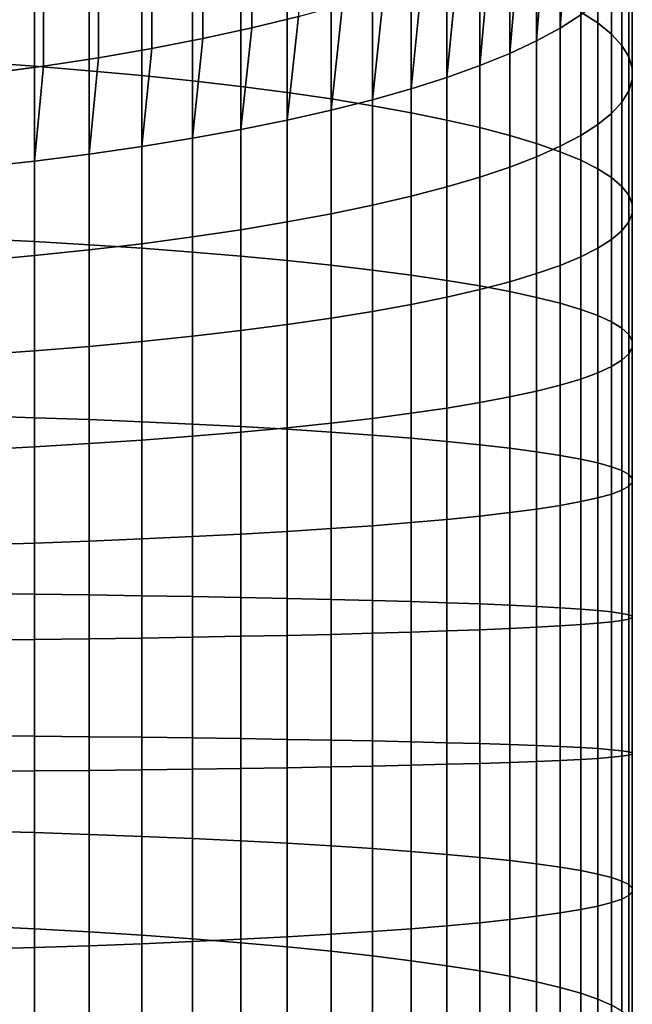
# Model space of a CAD drawing. Header units: metres. Extents: x -109 to 109, y -342 to 66.
# Tile 48 of 256: x 5 to 11, y -292 to -282. Entities that reach past the tile are written whole.
import ezdxf

# ---------------------------------------------------------------- set-up
doc = ezdxf.new("R2010")
doc.units = ezdxf.units.M
doc.layers.add('solid_K_24_62_16_000B91', color=7, linetype='CONTINUOUS')

msp = doc.modelspace()

# ---------------------------------------------------------------- linework, layer by layer
at = {"layer": 'solid_K_24_62_16_000B91'}
for points in [[(7.778174, -282.364227, 10.979774), (7.329813, -282.473938, 10.570329), (7.006992, -19.796516, -60.101105), (7.421113, -19.645027, -59.769039)], [(7.329813, -282.473938, 10.570329), (6.858388, -282.576965, 10.18581), (6.574693, -19.944258, -60.412907), (7.006992, -19.796516, -60.101105)], [(6.858388, -282.576965, 10.18581), (6.365384, -282.673004, 9.827429), (6.1257, -20.086706, -60.703522), (6.574693, -19.944258, -60.412907)], [(6.365384, -282.673004, 9.827429), (5.852353, -282.761719, 9.496313), (5.661497, -20.222448, -60.972233), (6.1257, -20.086706, -60.703522)], [(5.852353, -282.761719, 9.496313), (5.320908, -282.842865, 9.193503), (5.184166, -20.350048, -61.218166), (5.661497, -20.222448, -60.972233)], [(5.320908, -282.842865, 9.193503), (4.772721, -282.916138, 8.919953), (4.695227, -20.468386, -61.44096), (5.184166, -20.350048, -61.218166)], [(10.498455, -282.32196, 22.301216), (10.663403, -282.427612, 21.727537), (10.663403, -281.032959, 21.441893), (10.498455, -280.904541, 22.010904)], [(10.663403, -282.427612, 21.727537), (10.795966, -282.534698, 21.145792), (10.795966, -281.163177, 20.864882), (10.663403, -281.032959, 21.441893)], [(4.694541, -282.805359, 29.131784), (5.235421, -282.844147, 28.860828), (5.235421, -281.164795, 28.586123), (4.694541, -281.115234, 28.855314)], [(5.235421, -282.844147, 28.860828), (5.760402, -282.887115, 28.560791), (5.760402, -281.219666, 28.288034), (5.235421, -281.164795, 28.586123)], [(10.301623, -282.476501, 15.045405), (10.382716, -281.291382, 14.983638), (10.57009, -281.139252, 15.551485), (10.498455, -282.350281, 15.604691)], [(10.795966, -282.534698, 21.145792), (10.895743, -282.642975, 20.557749), (10.895743, -281.2948, 20.281622), (10.795966, -281.163177, 20.864882)], [(5.760402, -282.887115, 28.560791), (6.267889, -282.934113, 28.23258), (6.267889, -281.279724, 27.961958), (5.760402, -281.219666, 28.288034)], [(6.267889, -282.934113, 28.23258), (6.75634, -282.984985, 27.877193), (6.75634, -281.344727, 27.608883), (6.267889, -281.279724, 27.961958)], [(6.75634, -282.984985, 27.877193), (7.224272, -283.039612, 27.49571), (7.224272, -281.41452, 27.229879), (6.75634, -281.344727, 27.608883)], [(10.073506, -282.600159, 14.497547), (10.162675, -281.440582, 14.426831), (10.382716, -281.291382, 14.983638), (10.301623, -282.476501, 15.045405)], [(10.895743, -282.642975, 20.557749), (10.962429, -282.752075, 19.965193), (10.962429, -281.42746, 19.693886), (10.895743, -281.2948, 20.281622)], [(7.224272, -283.039612, 27.49571), (7.670265, -283.097778, 27.089289), (7.670265, -281.488861, 26.826101), (7.224272, -281.41452, 27.229879)], [(9.814796, -282.720825, 13.962779), (9.910658, -281.586365, 13.882819), (10.162675, -281.440582, 14.426831), (10.073506, -282.600159, 14.497547)], [(10.962429, -282.752075, 19.965193), (10.995823, -282.861694, 19.369923), (10.995823, -281.560699, 19.10346), (10.962429, -281.42746, 19.693886)], [(7.670265, -283.097778, 27.089289), (8.092963, -283.159363, 26.659164), (8.092963, -281.567535, 26.398775), (7.670265, -281.488861, 26.826101)], [(8.092963, -283.159363, 26.659164), (8.491083, -283.224152, 26.206644), (8.491083, -281.650299, 25.949196), (8.092963, -281.567535, 26.398775)], [(9.526279, -282.838196, 13.442725), (9.627458, -281.728241, 13.353312), (9.910658, -281.586365, 13.882819), (9.814796, -282.720825, 13.962779)], [(10.995823, -282.861694, 19.369923), (10.995823, -282.971466, 18.773748), (10.995823, -281.694153, 18.512136), (10.995823, -281.560699, 19.10346)], [(8.491083, -283.224152, 26.206644), (8.863416, -283.291962, 25.733099), (8.863416, -281.736938, 25.478729), (8.491083, -281.650299, 25.949196)], [(9.208831, -282.951874, 12.938965), (9.313966, -281.865784, 12.839974), (9.627458, -281.728241, 13.353312), (9.526279, -282.838196, 13.442725)], [(10.995823, -282.971466, 18.773748), (10.962429, -283.081055, 18.178478), (10.962429, -281.827393, 17.921709), (10.995823, -281.694153, 18.512136)], [(8.863416, -283.291962, 25.733099), (9.208831, -283.362549, 25.239969), (9.208831, -281.827148, 24.988808), (8.863416, -281.736938, 25.478729)], [(9.208831, -283.362549, 25.239969), (9.526279, -283.43576, 24.728752), (9.526279, -281.920654, 24.480915), (9.208831, -281.827148, 24.988808)], [(10.962429, -283.081055, 18.178478), (10.895743, -283.190155, 17.585922), (10.895743, -281.960022, 17.333975), (10.962429, -281.827393, 17.921709)], [(8.863416, -283.061554, 12.453028), (8.971169, -281.998566, 12.344424), (9.313966, -281.865784, 12.839974), (9.208831, -282.951874, 12.938965)], [(9.526279, -283.43576, 24.728752), (9.814796, -283.511292, 24.201), (9.814796, -282.017181, 23.956594), (9.526279, -281.920654, 24.480915)], [(8.491083, -283.16687, 11.986389), (8.600146, -282.12616, 11.868219), (8.971169, -281.998566, 12.344424), (8.863416, -283.061554, 12.453028)], [(9.814796, -283.511292, 24.201), (10.073506, -283.588989, 23.658316), (10.073506, -282.116455, 23.41744), (9.814796, -282.017181, 23.956594)], [(10.895743, -283.190155, 17.585922), (10.795966, -283.298431, 16.997879), (10.795966, -282.091644, 16.750715), (10.895743, -281.960022, 17.333975)], [(10.795966, -283.298431, 16.997879), (10.663403, -283.405548, 16.416134), (10.663403, -282.221863, 16.173702), (10.795966, -282.091644, 16.750715)], [(8.092963, -283.267487, 11.540468), (8.202064, -282.248169, 11.412859), (8.600146, -282.12616, 11.868219), (8.491083, -283.16687, 11.986389)], [(10.073506, -283.588989, 23.658316), (10.301623, -283.66861, 23.102348), (10.301623, -282.21814, 22.865088), (10.073506, -282.116455, 23.41744)], [(7.670265, -283.363159, 11.116617), (7.778174, -282.364227, 10.979774), (8.202064, -282.248169, 11.412859), (8.092963, -283.267487, 11.540468)], [(10.301623, -283.66861, 23.102348), (10.498455, -283.749847, 22.534786), (10.498455, -282.32196, 22.301216), (10.301623, -282.21814, 22.865088)], [(10.663403, -283.405548, 16.416134), (10.498455, -283.511169, 15.842455), (10.498455, -282.350281, 15.604691), (10.663403, -282.221863, 16.173702)], [(7.224272, -283.453522, 10.716125), (7.329813, -282.473938, 10.570329), (7.778174, -282.364227, 10.979774), (7.670265, -283.363159, 11.116617)], [(10.498455, -283.511169, 15.842455), (10.301623, -283.61499, 15.278584), (10.301623, -282.476501, 15.045405), (10.498455, -282.350281, 15.604691)], [(10.498455, -283.749847, 22.534786), (10.663403, -283.83252, 21.957352), (10.663403, -282.427612, 21.727537), (10.498455, -282.32196, 22.301216)], [(6.75634, -283.538361, 10.340205), (6.858388, -282.576965, 10.18581), (7.329813, -282.473938, 10.570329), (7.224272, -283.453522, 10.716125)], [(10.301623, -283.61499, 15.278584), (10.073506, -283.716675, 14.726231), (10.073506, -282.600159, 14.497547), (10.301623, -282.476501, 15.045405)], [(10.663403, -283.83252, 21.957352), (10.795966, -283.916351, 21.371798), (10.795966, -282.534698, 21.145792), (10.663403, -282.427612, 21.727537)], [(6.267889, -283.617401, 9.990003), (6.365384, -282.673004, 9.827429), (6.858388, -282.576965, 10.18581), (6.75634, -283.538361, 10.340205)], [(10.795966, -283.916351, 21.371798), (10.895743, -284.001099, 20.779905), (10.895743, -282.642975, 20.557749), (10.795966, -282.534698, 21.145792)], [(5.760402, -283.690399, 9.666578), (5.852353, -282.761719, 9.496313), (6.365384, -282.673004, 9.827429), (6.267889, -283.617401, 9.990003)], [(10.073506, -283.716675, 14.726231), (9.814796, -283.815948, 14.187077), (9.814796, -282.720825, 13.962779), (10.073506, -282.600159, 14.497547)], [(10.895743, -284.001099, 20.779905), (10.962429, -284.086487, 20.183472), (10.962429, -282.752075, 19.965193), (10.895743, -282.642975, 20.557749)], [(5.235421, -283.757111, 9.370916), (5.320908, -282.842865, 9.193503), (5.852353, -282.761719, 9.496313), (5.760402, -283.690399, 9.666578)], [(9.814796, -283.815948, 14.187077), (9.526279, -283.912506, 13.662757), (9.526279, -282.838196, 13.442725), (9.814796, -282.720825, 13.962779)], [(10.962429, -284.086487, 20.183472), (10.995823, -284.172272, 19.584305), (10.995823, -282.861694, 19.369923), (10.962429, -282.752075, 19.965193)], [(4.694541, -284.505188, 29.340651), (5.235421, -284.533142, 29.068365), (5.235421, -282.844147, 28.860828), (4.694541, -282.805359, 29.131784)], [(4.694541, -283.817383, 9.103914), (4.772721, -282.916138, 8.919953), (5.320908, -282.842865, 9.193503), (5.235421, -283.757111, 9.370916)], [(5.235421, -284.533142, 29.068365), (5.760402, -284.564117, 28.766853), (5.760402, -282.887115, 28.560791), (5.235421, -282.844147, 28.860828)], [(9.526279, -283.912506, 13.662757), (9.208831, -284.006012, 13.154864), (9.208831, -282.951874, 12.938965), (9.526279, -282.838196, 13.442725)], [(10.995823, -284.172272, 19.584305), (10.995823, -284.258179, 18.984228), (10.995823, -282.971466, 18.773748), (10.995823, -282.861694, 19.369923)], [(5.760402, -284.564117, 28.766853), (6.267889, -284.597961, 28.437029), (6.267889, -282.934113, 28.23258), (5.760402, -282.887115, 28.560791)], [(6.267889, -284.597961, 28.437029), (6.75634, -284.634644, 28.079897), (6.75634, -282.984985, 27.877193), (6.267889, -282.934113, 28.23258)], [(9.208831, -284.006012, 13.154864), (8.863416, -284.096222, 12.664941), (8.863416, -283.061554, 12.453028), (9.208831, -282.951874, 12.938965)], [(6.75634, -284.634644, 28.079897), (7.224272, -284.674011, 27.696539), (7.224272, -283.039612, 27.49571), (6.75634, -282.984985, 27.877193)], [(7.224272, -284.674011, 27.696539), (7.670265, -284.715942, 27.288122), (7.670265, -283.097778, 27.089289), (7.224272, -283.039612, 27.49571)], [(8.863416, -284.096222, 12.664941), (8.491083, -284.182831, 12.194475), (8.491083, -283.16687, 11.986389), (8.863416, -283.061554, 12.453028)], [(10.995823, -284.258179, 18.984228), (10.962429, -284.343964, 18.385063), (10.962429, -283.081055, 18.178478), (10.995823, -282.971466, 18.773748)], [(7.670265, -284.715942, 27.288122), (8.092963, -284.760315, 26.855885), (8.092963, -283.159363, 26.659164), (7.670265, -283.097778, 27.089289)], [(10.962429, -284.343964, 18.385063), (10.895743, -284.429352, 17.78863), (10.895743, -283.190155, 17.585922), (10.962429, -283.081055, 18.178478)], [(8.092963, -284.760315, 26.855885), (8.491083, -284.807007, 26.401138), (8.491083, -283.224152, 26.206644), (8.092963, -283.159363, 26.659164)], [(8.491083, -284.182831, 12.194475), (8.092963, -284.265625, 11.744897), (8.092963, -283.267487, 11.540468), (8.491083, -283.16687, 11.986389)], [(8.491083, -284.807007, 26.401138), (8.863416, -284.855896, 25.925268), (8.863416, -283.291962, 25.733099), (8.491083, -283.224152, 26.206644)], [(10.895743, -284.429352, 17.78863), (10.795966, -284.514099, 17.196735), (10.795966, -283.298431, 16.997879), (10.895743, -283.190155, 17.585922)], [(8.092963, -284.265625, 11.744897), (7.670265, -284.344299, 11.317569), (7.670265, -283.363159, 11.116617), (8.092963, -283.267487, 11.540468)], [(8.863416, -284.855896, 25.925268), (9.208831, -284.906769, 25.429716), (9.208831, -283.362549, 25.239969), (8.863416, -283.291962, 25.733099)], [(10.795966, -284.514099, 17.196735), (10.663403, -284.597931, 16.611183), (10.663403, -283.405548, 16.416134), (10.795966, -283.298431, 16.997879)], [(7.670265, -284.344299, 11.317569), (7.224272, -284.41864, 10.913791), (7.224272, -283.453522, 10.716125), (7.670265, -283.363159, 11.116617)], [(9.208831, -284.906769, 25.429716), (9.526279, -284.959534, 24.915987), (9.526279, -283.43576, 24.728752), (9.208831, -283.362549, 25.239969)], [(9.526279, -284.959534, 24.915987), (9.814796, -285.013977, 24.385643), (9.814796, -283.511292, 24.201), (9.526279, -283.43576, 24.728752)], [(10.663403, -284.597931, 16.611183), (10.498455, -284.680603, 16.033749), (10.498455, -283.511169, 15.842455), (10.663403, -283.405548, 16.416134)], [(6.75634, -284.488403, 10.534789), (6.267889, -284.553436, 10.181713), (6.267889, -283.617401, 9.990003), (6.75634, -283.538361, 10.340205)], [(7.224272, -284.41864, 10.913791), (6.75634, -284.488403, 10.534789), (6.75634, -283.538361, 10.340205), (7.224272, -283.453522, 10.716125)], [(9.814796, -285.013977, 24.385643), (10.073506, -285.069977, 23.840292), (10.073506, -283.588989, 23.658316), (9.814796, -283.511292, 24.201)], [(10.498455, -284.680603, 16.033749), (10.301623, -284.761871, 15.466186), (10.301623, -283.61499, 15.278584), (10.498455, -283.511169, 15.842455)], [(6.267889, -284.553436, 10.181713), (5.760402, -284.613464, 9.855637), (5.760402, -283.690399, 9.666578), (6.267889, -283.617401, 9.990003)], [(10.073506, -285.069977, 23.840292), (10.301623, -285.12735, 23.281593), (10.301623, -283.66861, 23.102348), (10.073506, -283.588989, 23.658316)], [(10.301623, -284.761871, 15.466186), (10.073506, -284.841461, 14.910218), (10.073506, -283.716675, 14.726231), (10.301623, -283.61499, 15.278584)], [(5.760402, -284.613464, 9.855637), (5.235421, -284.668335, 9.557549), (5.235421, -283.757111, 9.370916), (5.760402, -283.690399, 9.666578)], [(10.073506, -284.841461, 14.910218), (9.814796, -284.919159, 14.367535), (9.814796, -283.815948, 14.187077), (10.073506, -283.716675, 14.726231)], [(10.301623, -285.12735, 23.281593), (10.498455, -285.185913, 22.711243), (10.498455, -283.749847, 22.534786), (10.301623, -283.66861, 23.102348)], [(5.235421, -284.668335, 9.557549), (4.694541, -284.717926, 9.288357), (4.694541, -283.817383, 9.103914), (5.235421, -283.757111, 9.370916)], [(9.814796, -284.919159, 14.367535), (9.526279, -284.99472, 13.839783), (9.526279, -283.912506, 13.662757), (9.814796, -283.815948, 14.187077)], [(10.498455, -285.185913, 22.711243), (10.663403, -285.245483, 22.13097), (10.663403, -283.83252, 21.957352), (10.498455, -283.749847, 22.534786)], [(9.526279, -284.99472, 13.839783), (9.208831, -285.067902, 13.328566), (9.208831, -284.006012, 13.154864), (9.526279, -283.912506, 13.662757)], [(10.663403, -285.245483, 22.13097), (10.795966, -285.305908, 21.542542), (10.795966, -283.916351, 21.371798), (10.663403, -283.83252, 21.957352)], [(10.795966, -285.305908, 21.542542), (10.895743, -285.367004, 20.947741), (10.895743, -284.001099, 20.779905), (10.795966, -283.916351, 21.371798)], [(9.208831, -285.067902, 13.328566), (8.863416, -285.138489, 12.835436), (8.863416, -284.096222, 12.664941), (9.208831, -284.006012, 13.154864)], [(10.895743, -285.367004, 20.947741), (10.962429, -285.428528, 20.348375), (10.962429, -284.086487, 20.183472), (10.895743, -284.001099, 20.779905)], [(8.863416, -285.138489, 12.835436), (8.491083, -285.206299, 12.361891), (8.491083, -284.182831, 12.194475), (8.863416, -284.096222, 12.664941)], [(10.962429, -285.428528, 20.348375), (10.995823, -285.490356, 19.746267), (10.995823, -284.172272, 19.584305), (10.962429, -284.086487, 20.183472)], [(8.491083, -285.206299, 12.361891), (8.092963, -285.271088, 11.909369), (8.092963, -284.265625, 11.744897), (8.491083, -284.182831, 12.194475)], [(10.995823, -285.490356, 19.746267), (10.995823, -285.552277, 19.143242), (10.995823, -284.258179, 18.984228), (10.995823, -284.172272, 19.584305)], [(8.092963, -285.271088, 11.909369), (7.670265, -285.332672, 11.479245), (7.670265, -284.344299, 11.317569), (8.092963, -284.265625, 11.744897)], [(10.995823, -285.552277, 19.143242), (10.962429, -285.614105, 18.541134), (10.962429, -284.343964, 18.385063), (10.995823, -284.258179, 18.984228)], [(7.670265, -285.332672, 11.479245), (7.224272, -285.390839, 11.072824), (7.224272, -284.41864, 10.913791), (7.670265, -284.344299, 11.317569)], [(10.962429, -285.614105, 18.541134), (10.895743, -285.675659, 17.941769), (10.895743, -284.429352, 17.78863), (10.962429, -284.343964, 18.385063)], [(7.224272, -285.390839, 11.072824), (6.75634, -285.445465, 10.691341), (6.75634, -284.488403, 10.534789), (7.224272, -284.41864, 10.913791)], [(10.895743, -285.675659, 17.941769), (10.795966, -285.736725, 17.346968), (10.795966, -284.514099, 17.196735), (10.895743, -284.429352, 17.78863)], [(4.694541, -286.211975, 29.481583), (5.235421, -286.229065, 29.208399), (5.235421, -284.533142, 29.068365), (4.694541, -284.505188, 29.340651)], [(5.235421, -286.229065, 29.208399), (5.760402, -286.247986, 28.905891), (5.760402, -284.564117, 28.766853), (5.235421, -284.533142, 29.068365)], [(6.267889, -285.496338, 10.335955), (5.760402, -285.543335, 10.007744), (5.760402, -284.613464, 9.855637), (6.267889, -284.553436, 10.181713)], [(5.760402, -286.247986, 28.905891), (6.267889, -286.268677, 28.57498), (6.267889, -284.597961, 28.437029), (5.760402, -284.564117, 28.766853)], [(6.75634, -285.445465, 10.691341), (6.267889, -285.496338, 10.335955), (6.267889, -284.553436, 10.181713), (6.75634, -284.488403, 10.534789)], [(10.795966, -285.736725, 17.346968), (10.663403, -285.79715, 16.758539), (10.663403, -284.597931, 16.611183), (10.795966, -284.514099, 17.196735)], [(5.235421, -285.586304, 9.707705), (4.694541, -285.625092, 9.43675), (4.694541, -284.717926, 9.288357), (5.235421, -284.668335, 9.557549)], [(5.760402, -285.543335, 10.007744), (5.235421, -285.586304, 9.707705), (5.235421, -284.668335, 9.557549), (5.760402, -284.613464, 9.855637)], [(6.267889, -286.268677, 28.57498), (6.75634, -286.291077, 28.216669), (6.75634, -284.634644, 28.079897), (6.267889, -284.597961, 28.437029)], [(6.75634, -286.291077, 28.216669), (7.224272, -286.315125, 27.832048), (7.224272, -284.674011, 27.696539), (6.75634, -284.634644, 28.079897)], [(7.224272, -286.315125, 27.832048), (7.670265, -286.340729, 27.422283), (7.670265, -284.715942, 27.288122), (7.224272, -284.674011, 27.696539)], [(10.663403, -285.79715, 16.758539), (10.498455, -285.85672, 16.178267), (10.498455, -284.680603, 16.033749), (10.663403, -284.597931, 16.611183)], [(7.670265, -286.340729, 27.422283), (8.092963, -286.367859, 26.988619), (8.092963, -284.760315, 26.855885), (7.670265, -284.715942, 27.288122)], [(8.092963, -286.367859, 26.988619), (8.491083, -286.396393, 26.532375), (8.491083, -284.807007, 26.401138), (8.092963, -284.760315, 26.855885)], [(10.301623, -285.915283, 15.607916), (10.073506, -285.972656, 15.049217), (10.073506, -284.841461, 14.910218), (10.301623, -284.761871, 15.466186)], [(10.498455, -285.85672, 16.178267), (10.301623, -285.915283, 15.607916), (10.301623, -284.761871, 15.466186), (10.498455, -284.680603, 16.033749)], [(8.491083, -286.396393, 26.532375), (8.863416, -286.426239, 26.054934), (8.863416, -284.855896, 25.925268), (8.491083, -284.807007, 26.401138)], [(8.863416, -286.426239, 26.054934), (9.208831, -286.457306, 25.557747), (9.208831, -284.906769, 25.429716), (8.863416, -284.855896, 25.925268)], [(10.073506, -285.972656, 15.049217), (9.814796, -286.028656, 14.503867), (9.814796, -284.919159, 14.367535), (10.073506, -284.841461, 14.910218)], [(9.208831, -286.457306, 25.557747), (9.526279, -286.489563, 25.042322), (9.526279, -284.959534, 24.915987), (9.208831, -284.906769, 25.429716)], [(9.814796, -286.028656, 14.503867), (9.526279, -286.08313, 13.973522), (9.526279, -284.99472, 13.839783), (9.814796, -284.919159, 14.367535)], [(9.526279, -286.489563, 25.042322), (9.814796, -286.522827, 24.510229), (9.814796, -285.013977, 24.385643), (9.526279, -284.959534, 24.915987)], [(9.526279, -286.08313, 13.973522), (9.208831, -286.135864, 13.459794), (9.208831, -285.067902, 13.328566), (9.526279, -284.99472, 13.839783)], [(9.814796, -286.522827, 24.510229), (10.073506, -286.557037, 23.963079), (10.073506, -285.069977, 23.840292), (9.814796, -285.013977, 24.385643)], [(8.863416, -286.186768, 12.964241), (8.491083, -286.235626, 12.48837), (8.491083, -285.206299, 12.361891), (8.863416, -285.138489, 12.835436)], [(9.208831, -286.135864, 13.459794), (8.863416, -286.186768, 12.964241), (8.863416, -285.138489, 12.835436), (9.208831, -285.067902, 13.328566)], [(10.073506, -286.557037, 23.963079), (10.301623, -286.592072, 23.402538), (10.301623, -285.12735, 23.281593), (10.073506, -285.069977, 23.840292)], [(10.301623, -286.592072, 23.402538), (10.498455, -286.627869, 22.830305), (10.498455, -285.185913, 22.711243), (10.301623, -285.12735, 23.281593)], [(8.491083, -286.235626, 12.48837), (8.092963, -286.282318, 12.033626), (8.092963, -285.271088, 11.909369), (8.491083, -285.206299, 12.361891)], [(10.498455, -286.627869, 22.830305), (10.663403, -286.664246, 22.248119), (10.663403, -285.245483, 22.13097), (10.498455, -285.185913, 22.711243)], [(7.670265, -286.326691, 11.601387), (7.224272, -286.368622, 11.19297), (7.224272, -285.390839, 11.072824), (7.670265, -285.332672, 11.479245)], [(8.092963, -286.282318, 12.033626), (7.670265, -286.326691, 11.601387), (7.670265, -285.332672, 11.479245), (8.092963, -285.271088, 11.909369)], [(10.663403, -286.664246, 22.248119), (10.795966, -286.701172, 21.657749), (10.795966, -285.305908, 21.542542), (10.663403, -285.245483, 22.13097)], [(10.795966, -286.701172, 21.657749), (10.895743, -286.738495, 21.060987), (10.895743, -285.367004, 20.947741), (10.795966, -285.305908, 21.542542)], [(7.224272, -286.368622, 11.19297), (6.75634, -286.40799, 10.809612), (6.75634, -285.445465, 10.691341), (7.224272, -285.390839, 11.072824)], [(10.895743, -286.738495, 21.060987), (10.962429, -286.776093, 20.459644), (10.962429, -285.428528, 20.348375), (10.895743, -285.367004, 20.947741)], [(10.962429, -286.776093, 20.459644), (10.995823, -286.813843, 19.855551), (10.995823, -285.490356, 19.746267), (10.962429, -285.428528, 20.348375)], [(6.267889, -286.444672, 10.45248), (5.760402, -286.478546, 10.122657), (5.760402, -285.543335, 10.007744), (6.267889, -285.496338, 10.335955)], [(6.75634, -286.40799, 10.809612), (6.267889, -286.444672, 10.45248), (6.267889, -285.496338, 10.335955), (6.75634, -285.445465, 10.691341)], [(10.995823, -286.813843, 19.855551), (10.995823, -286.851685, 19.250536), (10.995823, -285.552277, 19.143242), (10.995823, -285.490356, 19.746267)], [(5.235421, -286.509491, 9.821144), (4.694541, -286.537445, 9.548859), (4.694541, -285.625092, 9.43675), (5.235421, -285.586304, 9.707705)], [(5.760402, -286.478546, 10.122657), (5.235421, -286.509491, 9.821144), (5.235421, -285.586304, 9.707705), (5.760402, -285.543335, 10.007744)], [(10.962429, -286.889465, 18.646441), (10.895743, -286.927063, 18.045099), (10.895743, -285.675659, 17.941769), (10.962429, -285.614105, 18.541134)], [(10.995823, -286.851685, 19.250536), (10.962429, -286.889465, 18.646441), (10.962429, -285.614105, 18.541134), (10.995823, -285.552277, 19.143242)], [(10.895743, -286.927063, 18.045099), (10.795966, -286.964386, 17.448336), (10.795966, -285.736725, 17.346968), (10.895743, -285.675659, 17.941769)], [(10.663403, -287.001282, 16.857965), (10.498455, -287.037689, 16.27578), (10.498455, -285.85672, 16.178267), (10.663403, -285.79715, 16.758539)], [(10.795966, -286.964386, 17.448336), (10.663403, -287.001282, 16.857965), (10.663403, -285.79715, 16.758539), (10.795966, -285.736725, 17.346968)], [(10.498455, -287.037689, 16.27578), (10.301623, -287.073456, 15.703547), (10.301623, -285.915283, 15.607916), (10.498455, -285.85672, 16.178267)], [(10.073506, -287.108521, 15.143005), (9.814796, -287.142731, 14.595857), (9.814796, -286.028656, 14.503867), (10.073506, -285.972656, 15.049217)], [(10.301623, -287.073456, 15.703547), (10.073506, -287.108521, 15.143005), (10.073506, -285.972656, 15.049217), (10.301623, -285.915283, 15.607916)], [(9.526279, -287.175995, 14.063763), (9.208831, -287.208221, 13.54834), (9.208831, -286.135864, 13.459794), (9.526279, -286.08313, 13.973522)], [(9.814796, -287.142731, 14.595857), (9.526279, -287.175995, 14.063763), (9.526279, -286.08313, 13.973522), (9.814796, -286.028656, 14.503867)], [(8.863416, -287.239319, 13.051152), (8.491083, -287.269165, 12.573711), (8.491083, -286.235626, 12.48837), (8.863416, -286.186768, 12.964241)], [(9.208831, -287.208221, 13.54834), (8.863416, -287.239319, 13.051152), (8.863416, -286.186768, 12.964241), (9.208831, -286.135864, 13.459794)], [(4.694541, -287.923035, 29.554356), (5.235421, -287.929199, 29.280708), (5.235421, -286.229065, 29.208399), (4.694541, -286.211975, 29.481583)], [(5.235421, -287.929199, 29.280708), (5.760402, -287.936035, 28.977688), (5.760402, -286.247986, 28.905891), (5.235421, -286.229065, 29.208399)], [(5.760402, -287.936035, 28.977688), (6.267889, -287.943542, 28.646214), (6.267889, -286.268677, 28.57498), (5.760402, -286.247986, 28.905891)], [(6.267889, -287.943542, 28.646214), (6.75634, -287.95163, 28.287294), (6.75634, -286.291077, 28.216669), (6.267889, -286.268677, 28.57498)], [(8.092963, -287.297699, 12.117466), (7.670265, -287.324799, 11.683803), (7.670265, -286.326691, 11.601387), (8.092963, -286.282318, 12.033626)], [(8.491083, -287.269165, 12.573711), (8.092963, -287.297699, 12.117466), (8.092963, -286.282318, 12.033626), (8.491083, -286.235626, 12.48837)], [(6.75634, -287.95163, 28.287294), (7.224272, -287.960327, 27.90202), (7.224272, -286.315125, 27.832048), (6.75634, -286.291077, 28.216669)], [(7.224272, -287.350433, 11.274037), (6.75634, -287.374481, 10.889416), (6.75634, -286.40799, 10.809612), (7.224272, -286.368622, 11.19297)], [(7.224272, -287.960327, 27.90202), (7.670265, -287.969604, 27.49156), (7.670265, -286.340729, 27.422283), (7.224272, -286.315125, 27.832048)], [(7.670265, -287.324799, 11.683803), (7.224272, -287.350433, 11.274037), (7.224272, -286.368622, 11.19297), (7.670265, -286.326691, 11.601387)], [(7.670265, -287.969604, 27.49156), (8.092963, -287.979401, 27.057159), (8.092963, -286.367859, 26.988619), (7.670265, -286.340729, 27.422283)], [(8.092963, -287.979401, 27.057159), (8.491083, -287.989716, 26.60014), (8.491083, -286.396393, 26.532375), (8.092963, -286.367859, 26.988619)], [(6.267889, -287.396881, 10.531105), (5.760402, -287.417572, 10.200194), (5.760402, -286.478546, 10.122657), (6.267889, -286.444672, 10.45248)], [(6.75634, -287.374481, 10.889416), (6.267889, -287.396881, 10.531105), (6.267889, -286.444672, 10.45248), (6.75634, -286.40799, 10.809612)], [(8.491083, -287.989716, 26.60014), (8.863416, -288.000519, 26.121889), (8.863416, -286.426239, 26.054934), (8.491083, -286.396393, 26.532375)], [(8.863416, -288.000519, 26.121889), (9.208831, -288.011749, 25.623857), (9.208831, -286.457306, 25.557747), (8.863416, -286.426239, 26.054934)], [(9.208831, -288.011749, 25.623857), (9.526279, -288.023407, 25.107559), (9.526279, -286.489563, 25.042322), (9.208831, -286.457306, 25.557747)], [(5.235421, -287.436493, 9.897687), (4.694541, -287.453552, 9.624503), (4.694541, -286.537445, 9.548859), (5.235421, -286.509491, 9.821144)], [(5.760402, -287.417572, 10.200194), (5.235421, -287.436493, 9.897687), (5.235421, -286.509491, 9.821144), (5.760402, -286.478546, 10.122657)], [(9.526279, -288.023407, 25.107559), (9.814796, -288.035431, 24.574562), (9.814796, -286.522827, 24.510229), (9.526279, -286.489563, 25.042322)], [(9.814796, -288.035431, 24.574562), (10.073506, -288.047791, 24.026484), (10.073506, -286.557037, 23.963079), (9.814796, -286.522827, 24.510229)], [(10.073506, -288.047791, 24.026484), (10.301623, -288.060455, 23.464991), (10.301623, -286.592072, 23.402538), (10.073506, -286.557037, 23.963079)], [(10.301623, -288.060455, 23.464991), (10.498455, -288.073395, 22.891787), (10.498455, -286.627869, 22.830305), (10.301623, -286.592072, 23.402538)], [(10.498455, -288.073395, 22.891787), (10.663403, -288.086578, 22.308613), (10.663403, -286.664246, 22.248119), (10.498455, -286.627869, 22.830305)], [(10.663403, -288.086578, 22.308613), (10.795966, -288.099915, 21.717239), (10.795966, -286.701172, 21.657749), (10.663403, -286.664246, 22.248119)], [(10.795966, -288.099915, 21.717239), (10.895743, -288.113403, 21.119465), (10.895743, -286.738495, 21.060987), (10.795966, -286.701172, 21.657749)], [(10.895743, -288.113403, 21.119465), (10.962429, -288.127014, 20.517101), (10.962429, -286.776093, 20.459644), (10.895743, -286.738495, 21.060987)], [(10.962429, -288.127014, 20.517101), (10.995823, -288.140656, 19.91198), (10.995823, -286.813843, 19.855551), (10.962429, -286.776093, 20.459644)], [(10.995823, -288.154327, 19.305939), (10.962429, -288.167999, 18.700817), (10.962429, -286.889465, 18.646441), (10.995823, -286.851685, 19.250536)], [(10.995823, -288.140656, 19.91198), (10.995823, -288.154327, 19.305939), (10.995823, -286.851685, 19.250536), (10.995823, -286.813843, 19.855551)], [(10.895743, -288.18158, 18.098455), (10.795966, -288.195068, 17.500679), (10.795966, -286.964386, 17.448336), (10.895743, -286.927063, 18.045099)], [(10.962429, -288.167999, 18.700817), (10.895743, -288.18158, 18.098455), (10.895743, -286.927063, 18.045099), (10.962429, -286.889465, 18.646441)], [(10.498455, -288.221588, 16.326132), (10.301623, -288.234528, 15.752929), (10.301623, -287.073456, 15.703547), (10.498455, -287.037689, 16.27578)], [(10.663403, -288.208435, 16.909307), (10.498455, -288.221588, 16.326132), (10.498455, -287.037689, 16.27578), (10.663403, -287.001282, 16.857965)], [(10.795966, -288.195068, 17.500679), (10.663403, -288.208435, 16.909307), (10.663403, -287.001282, 16.857965), (10.795966, -286.964386, 17.448336)], [(10.073506, -288.247192, 15.191435), (9.814796, -288.259583, 14.643357), (9.814796, -287.142731, 14.595857), (10.073506, -287.108521, 15.143005)], [(10.301623, -288.234528, 15.752929), (10.073506, -288.247192, 15.191435), (10.073506, -287.108521, 15.143005), (10.301623, -287.073456, 15.703547)], [(9.208831, -288.283264, 13.594062), (8.863416, -288.294495, 13.09603), (8.863416, -287.239319, 13.051152), (9.208831, -287.208221, 13.54834)], [(9.526279, -288.271606, 14.11036), (9.208831, -288.283264, 13.594062), (9.208831, -287.208221, 13.54834), (9.526279, -287.175995, 14.063763)], [(9.814796, -288.259583, 14.643357), (9.526279, -288.271606, 14.11036), (9.526279, -287.175995, 14.063763), (9.814796, -287.142731, 14.595857)], [(7.670265, -288.325409, 11.726359), (7.224272, -288.334686, 11.315899), (7.224272, -287.350433, 11.274037), (7.670265, -287.324799, 11.683803)], [(8.092963, -288.315613, 12.160759), (7.670265, -288.325409, 11.726359), (7.670265, -287.324799, 11.683803), (8.092963, -287.297699, 12.117466)], [(8.491083, -288.305298, 12.617779), (8.092963, -288.315613, 12.160759), (8.092963, -287.297699, 12.117466), (8.491083, -287.269165, 12.573711)], [(8.863416, -288.294495, 13.09603), (8.491083, -288.305298, 12.617779), (8.491083, -287.269165, 12.573711), (8.863416, -287.239319, 13.051152)], [(5.760402, -288.358948, 10.240232), (5.235421, -288.365784, 9.937211), (5.235421, -287.436493, 9.897687), (5.760402, -287.417572, 10.200194)], [(6.267889, -288.351471, 10.571705), (5.760402, -288.358948, 10.240232), (5.760402, -287.417572, 10.200194), (6.267889, -287.396881, 10.531105)], [(6.75634, -288.343353, 10.930624), (6.267889, -288.351471, 10.571705), (6.267889, -287.396881, 10.531105), (6.75634, -287.374481, 10.889416)], [(7.224272, -288.334686, 11.315899), (6.75634, -288.343353, 10.930624), (6.75634, -287.374481, 10.889416), (7.224272, -287.350433, 11.274037)], [(5.235421, -288.365784, 9.937211), (4.694541, -288.371979, 9.663564), (4.694541, -287.453552, 9.624503), (5.235421, -287.436493, 9.897687)], [(4.694541, -289.63562, 29.558853), (5.235421, -289.63089, 29.285177), (5.235421, -287.929199, 29.280708), (4.694541, -287.923035, 29.554356)], [(5.235421, -289.63089, 29.285177), (5.760402, -289.625641, 28.982124), (5.760402, -287.936035, 28.977688), (5.235421, -287.929199, 29.280708)], [(5.760402, -289.625641, 28.982124), (6.267889, -289.619904, 28.650618), (6.267889, -287.943542, 28.646214), (5.760402, -287.936035, 28.977688)], [(6.267889, -289.619904, 28.650618), (6.75634, -289.613678, 28.29166), (6.75634, -287.95163, 28.287294), (6.267889, -287.943542, 28.646214)], [(6.75634, -289.613678, 28.29166), (7.224272, -289.607025, 27.906345), (7.224272, -287.960327, 27.90202), (6.75634, -287.95163, 28.287294)], [(7.224272, -289.607025, 27.906345), (7.670265, -289.599915, 27.495842), (7.670265, -287.969604, 27.49156), (7.224272, -287.960327, 27.90202)], [(7.670265, -289.599915, 27.495842), (8.092963, -289.592377, 27.061396), (8.092963, -287.979401, 27.057159), (7.670265, -287.969604, 27.49156)], [(8.092963, -289.592377, 27.061396), (8.491083, -289.584473, 26.604328), (8.491083, -287.989716, 26.60014), (8.092963, -287.979401, 27.057159)], [(8.491083, -289.584473, 26.604328), (8.863416, -289.576202, 26.126028), (8.863416, -288.000519, 26.121889), (8.491083, -287.989716, 26.60014)], [(8.863416, -289.576202, 26.126028), (9.208831, -289.567566, 25.627943), (9.208831, -288.011749, 25.623857), (8.863416, -288.000519, 26.121889)], [(9.208831, -289.567566, 25.627943), (9.526279, -289.558624, 25.111591), (9.526279, -288.023407, 25.107559), (9.208831, -288.011749, 25.623857)], [(9.526279, -289.558624, 25.111591), (9.814796, -289.549408, 24.578539), (9.814796, -288.035431, 24.574562), (9.526279, -288.023407, 25.107559)], [(9.814796, -289.549408, 24.578539), (10.073506, -289.539917, 24.030403), (10.073506, -288.047791, 24.026484), (9.814796, -288.035431, 24.574562)], [(10.073506, -289.539917, 24.030403), (10.301623, -289.530182, 23.468851), (10.301623, -288.060455, 23.464991), (10.073506, -288.047791, 24.026484)], [(10.301623, -289.530182, 23.468851), (10.498455, -289.520264, 22.895586), (10.498455, -288.073395, 22.891787), (10.301623, -288.060455, 23.464991)], [(10.498455, -289.520264, 22.895586), (10.663403, -289.510162, 22.312351), (10.663403, -288.086578, 22.308613), (10.498455, -288.073395, 22.891787)], [(10.663403, -289.510162, 22.312351), (10.795966, -289.499908, 21.720917), (10.795966, -288.099915, 21.717239), (10.663403, -288.086578, 22.308613)], [(10.795966, -289.499908, 21.720917), (10.895743, -289.489563, 21.123079), (10.895743, -288.113403, 21.119465), (10.795966, -288.099915, 21.717239)], [(10.895743, -289.437256, 18.101753), (10.795966, -289.42691, 17.503916), (10.795966, -288.195068, 17.500679), (10.895743, -288.18158, 18.098455)], [(10.895743, -289.489563, 21.123079), (10.962429, -289.479126, 20.520653), (10.962429, -288.127014, 20.517101), (10.895743, -288.113403, 21.119465)], [(10.962429, -289.447693, 18.70418), (10.895743, -289.437256, 18.101753), (10.895743, -288.18158, 18.098455), (10.962429, -288.167999, 18.700817)], [(10.962429, -289.479126, 20.520653), (10.995823, -289.468658, 19.915468), (10.995823, -288.140656, 19.91198), (10.962429, -288.127014, 20.517101)], [(10.995823, -289.45816, 19.309364), (10.962429, -289.447693, 18.70418), (10.962429, -288.167999, 18.700817), (10.995823, -288.154327, 19.305939)], [(10.995823, -289.468658, 19.915468), (10.995823, -289.45816, 19.309364), (10.995823, -288.154327, 19.305939), (10.995823, -288.140656, 19.91198)], [(9.526279, -289.368195, 14.11324), (9.208831, -289.359253, 13.596888), (9.208831, -288.283264, 13.594062), (9.526279, -288.271606, 14.11036)], [(9.814796, -289.377411, 14.646294), (9.526279, -289.368195, 14.11324), (9.526279, -288.271606, 14.11036), (9.814796, -288.259583, 14.643357)], [(10.073506, -289.386902, 15.194428), (9.814796, -289.377411, 14.646294), (9.814796, -288.259583, 14.643357), (10.073506, -288.247192, 15.191435)], [(10.301623, -289.396637, 15.75598), (10.073506, -289.386902, 15.194428), (10.073506, -288.247192, 15.191435), (10.301623, -288.234528, 15.752929)], [(10.498455, -289.406555, 16.329245), (10.301623, -289.396637, 15.75598), (10.301623, -288.234528, 15.752929), (10.498455, -288.221588, 16.326132)], [(10.663403, -289.416656, 16.912479), (10.498455, -289.406555, 16.329245), (10.498455, -288.221588, 16.326132), (10.663403, -288.208435, 16.909307)], [(10.795966, -289.42691, 17.503916), (10.663403, -289.416656, 16.912479), (10.663403, -288.208435, 16.909307), (10.795966, -288.195068, 17.500679)], [(5.235421, -289.295929, 9.939654), (4.694541, -289.291199, 9.665977), (4.694541, -288.371979, 9.663564), (5.235421, -288.365784, 9.937211)], [(5.760402, -289.301178, 10.242706), (5.235421, -289.295929, 9.939654), (5.235421, -288.365784, 9.937211), (5.760402, -288.358948, 10.240232)], [(6.267889, -289.306915, 10.574215), (5.760402, -289.301178, 10.242706), (5.760402, -288.358948, 10.240232), (6.267889, -288.351471, 10.571705)], [(6.75634, -289.313141, 10.933171), (6.267889, -289.306915, 10.574215), (6.267889, -288.351471, 10.571705), (6.75634, -288.343353, 10.930624)], [(7.224272, -289.319794, 11.318486), (6.75634, -289.313141, 10.933171), (6.75634, -288.343353, 10.930624), (7.224272, -288.334686, 11.315899)], [(7.670265, -289.326904, 11.72899), (7.224272, -289.319794, 11.318486), (7.224272, -288.334686, 11.315899), (7.670265, -288.325409, 11.726359)], [(8.092963, -289.334442, 12.163435), (7.670265, -289.326904, 11.72899), (7.670265, -288.325409, 11.726359), (8.092963, -288.315613, 12.160759)], [(8.491083, -289.342346, 12.620502), (8.092963, -289.334442, 12.163435), (8.092963, -288.315613, 12.160759), (8.491083, -288.305298, 12.617779)], [(8.863416, -289.350616, 13.098804), (8.491083, -289.342346, 12.620502), (8.491083, -288.305298, 12.617779), (8.863416, -288.294495, 13.09603)], [(9.208831, -289.359253, 13.596888), (8.863416, -289.350616, 13.098804), (8.863416, -288.294495, 13.09603), (9.208831, -288.283264, 13.594062)], [(5.235421, -290.225433, 9.905012), (4.694541, -290.209778, 9.631742), (4.694541, -289.291199, 9.665977), (5.235421, -289.295929, 9.939654)], [(5.760402, -290.242767, 10.207615), (5.235421, -290.225433, 9.905012), (5.235421, -289.295929, 9.939654), (5.760402, -289.301178, 10.242706)], [(6.267889, -290.261719, 10.53863), (5.760402, -290.242767, 10.207615), (5.760402, -289.301178, 10.242706), (6.267889, -289.306915, 10.574215)], [(6.75634, -290.282227, 10.897054), (6.267889, -290.261719, 10.53863), (6.267889, -289.306915, 10.574215), (6.75634, -289.313141, 10.933171)], [(7.224272, -290.30426, 11.281796), (6.75634, -290.282227, 10.897054), (6.75634, -289.313141, 10.933171), (7.224272, -289.319794, 11.318486)], [(7.670265, -290.327728, 11.691689), (7.224272, -290.30426, 11.281796), (7.224272, -289.319794, 11.318486), (7.670265, -289.326904, 11.72899)], [(8.092963, -290.35257, 12.12549), (7.670265, -290.327728, 11.691689), (7.670265, -289.326904, 11.72899), (8.092963, -289.334442, 12.163435)], [(8.491083, -290.378693, 12.581879), (8.092963, -290.35257, 12.12549), (8.092963, -289.334442, 12.163435), (8.491083, -289.342346, 12.620502)], [(8.863416, -290.406036, 13.05947), (8.491083, -290.378693, 12.581879), (8.491083, -289.342346, 12.620502), (8.863416, -289.350616, 13.098804)], [(9.208831, -290.434509, 13.556813), (8.863416, -290.406036, 13.05947), (8.863416, -289.350616, 13.098804), (9.208831, -289.359253, 13.596888)], [(9.526279, -290.46402, 14.072399), (9.208831, -290.434509, 13.556813), (9.208831, -289.359253, 13.596888), (9.526279, -289.368195, 14.11324)], [(9.814796, -290.494507, 14.60466), (9.526279, -290.46402, 14.072399), (9.526279, -289.368195, 14.11324), (9.814796, -289.377411, 14.646294)], [(10.073506, -290.525848, 15.151981), (9.814796, -290.494507, 14.60466), (9.814796, -289.377411, 14.646294), (10.073506, -289.386902, 15.194428)], [(10.301623, -290.557953, 15.712699), (10.073506, -290.525848, 15.151981), (10.073506, -289.386902, 15.194428), (10.301623, -289.396637, 15.75598)], [(10.498455, -290.590729, 16.285112), (10.301623, -290.557953, 15.712699), (10.301623, -289.396637, 15.75598), (10.498455, -289.406555, 16.329245)], [(10.663403, -290.624054, 16.867481), (10.498455, -290.590729, 16.285112), (10.498455, -289.406555, 16.329245), (10.663403, -289.416656, 16.912479)], [(10.795966, -290.657867, 17.458036), (10.663403, -290.624054, 16.867481), (10.663403, -289.416656, 16.912479), (10.795966, -289.42691, 17.503916)], [(10.498455, -290.966095, 22.8417), (10.663403, -290.93277, 22.259331), (10.663403, -289.510162, 22.312351), (10.498455, -289.520264, 22.895586)], [(10.663403, -290.93277, 22.259331), (10.795966, -290.898956, 21.668776), (10.795966, -289.499908, 21.720917), (10.663403, -289.510162, 22.312351)], [(10.895743, -290.692047, 18.054987), (10.795966, -290.657867, 17.458036), (10.795966, -289.42691, 17.503916), (10.895743, -289.437256, 18.101753)], [(10.795966, -290.898956, 21.668776), (10.895743, -290.864777, 21.071825), (10.895743, -289.489563, 21.123079), (10.795966, -289.499908, 21.720917)], [(10.962429, -290.726501, 18.656519), (10.895743, -290.692047, 18.054987), (10.895743, -289.437256, 18.101753), (10.962429, -289.447693, 18.70418)], [(10.895743, -290.864777, 21.071825), (10.962429, -290.830322, 20.470293), (10.962429, -289.479126, 20.520653), (10.895743, -289.489563, 21.123079)], [(10.995823, -290.761078, 19.260803), (10.962429, -290.726501, 18.656519), (10.962429, -289.447693, 18.70418), (10.995823, -289.45816, 19.309364)], [(10.962429, -290.830322, 20.470293), (10.995823, -290.795746, 19.866009), (10.995823, -289.468658, 19.915468), (10.962429, -289.479126, 20.520653)], [(10.995823, -290.795746, 19.866009), (10.995823, -290.761078, 19.260803), (10.995823, -289.45816, 19.309364), (10.995823, -289.468658, 19.915468)], [(6.75634, -291.274597, 28.229759), (7.224272, -291.252563, 27.845016), (7.224272, -289.607025, 27.906345), (6.75634, -289.613678, 28.29166)], [(7.224272, -291.252563, 27.845016), (7.670265, -291.229095, 27.435122), (7.670265, -289.599915, 27.495842), (7.224272, -289.607025, 27.906345)], [(7.670265, -291.229095, 27.435122), (8.092963, -291.204254, 27.001322), (8.092963, -289.592377, 27.061396), (7.670265, -289.599915, 27.495842)], [(8.092963, -291.204254, 27.001322), (8.491083, -291.178131, 26.544933), (8.491083, -289.584473, 26.604328), (8.092963, -289.592377, 27.061396)], [(8.491083, -291.178131, 26.544933), (8.863416, -291.150787, 26.067343), (8.863416, -289.576202, 26.126028), (8.491083, -289.584473, 26.604328)], [(8.863416, -291.150787, 26.067343), (9.208831, -291.122314, 25.57), (9.208831, -289.567566, 25.627943), (8.863416, -289.576202, 26.126028)], [(9.208831, -291.122314, 25.57), (9.526279, -291.092804, 25.054413), (9.526279, -289.558624, 25.111591), (9.208831, -289.567566, 25.627943)], [(9.526279, -291.092804, 25.054413), (9.814796, -291.062317, 24.522152), (9.814796, -289.549408, 24.578539), (9.526279, -289.558624, 25.111591)], [(9.814796, -291.062317, 24.522152), (10.073506, -291.030975, 23.974831), (10.073506, -289.539917, 24.030403), (9.814796, -289.549408, 24.578539)], [(10.073506, -291.030975, 23.974831), (10.301623, -290.998871, 23.414114), (10.301623, -289.530182, 23.468851), (10.073506, -289.539917, 24.030403)], [(10.301623, -290.998871, 23.414114), (10.498455, -290.966095, 22.8417), (10.498455, -289.520264, 22.895586), (10.301623, -289.530182, 23.468851)], [(4.694541, -291.347046, 29.49507), (5.235421, -291.33139, 29.2218), (5.235421, -289.63089, 29.285177), (4.694541, -289.63562, 29.558853)], [(5.235421, -291.33139, 29.2218), (5.760402, -291.314056, 28.919197), (5.760402, -289.625641, 28.982124), (5.235421, -289.63089, 29.285177)], [(5.760402, -291.314056, 28.919197), (6.267889, -291.295105, 28.588182), (6.267889, -289.619904, 28.650618), (5.760402, -289.625641, 28.982124)], [(6.267889, -291.295105, 28.588182), (6.75634, -291.274597, 28.229759), (6.75634, -289.613678, 28.29166), (6.267889, -289.619904, 28.650618)], [(5.235421, -291.152802, 9.833341), (4.694541, -291.126282, 9.560911), (4.694541, -290.209778, 9.631742), (5.235421, -290.225433, 9.905012)], [(5.760402, -291.18219, 10.135011), (5.235421, -291.152802, 9.833341), (5.235421, -290.225433, 9.905012), (5.760402, -290.242767, 10.207615)], [(6.267889, -291.214325, 10.465008), (5.760402, -291.18219, 10.135011), (5.760402, -290.242767, 10.207615), (6.267889, -290.261719, 10.53863)], [(6.75634, -291.249115, 10.822328), (6.267889, -291.214325, 10.465008), (6.267889, -290.261719, 10.53863), (6.75634, -290.282227, 10.897054)], [(7.224272, -291.286469, 11.205887), (6.75634, -291.249115, 10.822328), (6.75634, -290.282227, 10.897054), (7.224272, -290.30426, 11.281796)], [(7.670265, -291.326263, 11.614519), (7.224272, -291.286469, 11.205887), (7.224272, -290.30426, 11.281796), (7.670265, -290.327728, 11.691689)], [(8.092963, -291.368378, 12.046984), (7.670265, -291.326263, 11.614519), (7.670265, -290.327728, 11.691689), (8.092963, -290.35257, 12.12549)], [(8.491083, -291.412659, 12.501967), (8.092963, -291.368378, 12.046984), (8.092963, -290.35257, 12.12549), (8.491083, -290.378693, 12.581879)], [(8.863416, -291.459045, 12.978089), (8.491083, -291.412659, 12.501967), (8.491083, -290.378693, 12.581879), (8.863416, -290.406036, 13.05947)], [(9.208831, -291.507324, 13.473902), (8.863416, -291.459045, 12.978089), (8.863416, -290.406036, 13.05947), (9.208831, -290.434509, 13.556813)], [(9.526279, -291.557373, 13.987901), (9.208831, -291.507324, 13.473902), (9.208831, -290.434509, 13.556813), (9.526279, -290.46402, 14.072399)], [(9.814796, -291.609039, 14.518524), (9.526279, -291.557373, 13.987901), (9.526279, -290.46402, 14.072399), (9.814796, -290.494507, 14.60466)], [(10.073506, -291.66217, 15.06416), (9.814796, -291.609039, 14.518524), (9.814796, -290.494507, 14.60466), (10.073506, -290.525848, 15.151981)], [(10.301623, -291.716614, 15.623153), (10.073506, -291.66217, 15.06416), (10.073506, -290.525848, 15.151981), (10.301623, -290.557953, 15.712699)], [(10.498455, -291.772156, 16.193804), (10.301623, -291.716614, 15.623153), (10.301623, -290.557953, 15.712699), (10.498455, -290.590729, 16.285112)], [(10.663403, -291.828705, 16.77438), (10.498455, -291.772156, 16.193804), (10.498455, -290.590729, 16.285112), (10.663403, -290.624054, 16.867481)], [(10.795966, -291.886047, 17.363119), (10.663403, -291.828705, 16.77438), (10.663403, -290.624054, 16.867481), (10.795966, -290.657867, 17.458036)], [(10.895743, -291.94397, 17.958233), (10.795966, -291.886047, 17.363119), (10.795966, -290.657867, 17.458036), (10.895743, -290.692047, 18.054987)], [(10.962429, -292.00238, 18.557913), (10.895743, -291.94397, 17.958233), (10.895743, -290.692047, 18.054987), (10.962429, -290.726501, 18.656519)], [(10.995823, -292.061035, 19.160337), (10.962429, -292.00238, 18.557913), (10.962429, -290.726501, 18.656519), (10.995823, -290.761078, 19.260803)], [(10.895743, -292.236847, 20.965784), (10.962429, -292.178467, 20.366106), (10.962429, -290.830322, 20.470293), (10.895743, -290.864777, 21.071825)], [(10.962429, -292.178467, 20.366106), (10.995823, -292.119781, 19.76368), (10.995823, -290.795746, 19.866009), (10.962429, -290.830322, 20.470293)], [(10.995823, -292.119781, 19.76368), (10.995823, -292.061035, 19.160337), (10.995823, -290.761078, 19.260803), (10.995823, -290.795746, 19.866009)], [(10.498455, -292.408661, 22.730213), (10.663403, -292.352142, 22.149637), (10.663403, -290.93277, 22.259331), (10.498455, -290.966095, 22.8417)], [(10.663403, -292.352142, 22.149637), (10.795966, -292.2948, 21.560898), (10.795966, -290.898956, 21.668776), (10.663403, -290.93277, 22.259331)], [(10.795966, -292.2948, 21.560898), (10.895743, -292.236847, 20.965784), (10.895743, -290.864777, 21.071825), (10.795966, -290.898956, 21.668776)], [(10.073506, -292.518677, 23.859858), (10.301623, -292.464233, 23.300865), (10.301623, -290.998871, 23.414114), (10.073506, -291.030975, 23.974831)], [(10.301623, -292.464233, 23.300865), (10.498455, -292.408661, 22.730213), (10.498455, -290.966095, 22.8417), (10.301623, -290.998871, 23.414114)], [(8.863416, -292.721802, 25.945929), (9.208831, -292.673523, 25.450115), (9.208831, -291.122314, 25.57), (8.863416, -291.150787, 26.067343)], [(9.208831, -292.673523, 25.450115), (9.526279, -292.623474, 24.936117), (9.526279, -291.092804, 25.054413), (9.208831, -291.122314, 25.57)], [(9.526279, -292.623474, 24.936117), (9.814796, -292.571808, 24.405493), (9.814796, -291.062317, 24.522152), (9.526279, -291.092804, 25.054413)], [(9.814796, -292.571808, 24.405493), (10.073506, -292.518677, 23.859858), (10.073506, -291.030975, 23.974831), (9.814796, -291.062317, 24.522152)], [(5.235421, -292.076599, 9.724752), (4.694541, -292.039215, 9.453597), (4.694541, -291.126282, 9.560911), (5.235421, -291.152802, 9.833341)], [(5.760402, -292.117981, 10.025012), (5.235421, -292.076599, 9.724752), (5.235421, -291.152802, 9.833341), (5.760402, -291.18219, 10.135011)], [(6.267889, -292.163239, 10.353465), (5.760402, -292.117981, 10.025012), (5.760402, -291.18219, 10.135011), (6.267889, -291.214325, 10.465008)], [(6.75634, -292.21225, 10.709114), (6.267889, -292.163239, 10.353465), (6.267889, -291.214325, 10.465008), (6.75634, -291.249115, 10.822328)], [(7.670265, -292.854584, 27.309498), (8.092963, -292.812469, 26.877033), (8.092963, -291.204254, 27.001322), (7.670265, -291.229095, 27.435122)], [(8.092963, -292.812469, 26.877033), (8.491083, -292.768158, 26.422049), (8.491083, -291.178131, 26.544933), (8.092963, -291.204254, 27.001322)], [(8.491083, -292.768158, 26.422049), (8.863416, -292.721802, 25.945929), (8.863416, -291.150787, 26.067343), (8.491083, -291.178131, 26.544933)], [(5.235421, -293.028015, 29.090677), (5.760402, -292.998657, 28.789005), (5.760402, -291.314056, 28.919197), (5.235421, -291.33139, 29.2218)], [(5.760402, -292.998657, 28.789005), (6.267889, -292.966522, 28.459009), (6.267889, -291.295105, 28.588182), (5.760402, -291.314056, 28.919197)], [(6.267889, -292.966522, 28.459009), (6.75634, -292.931732, 28.101688), (6.75634, -291.274597, 28.229759), (6.267889, -291.295105, 28.588182)], [(7.224272, -292.264862, 11.090878), (6.75634, -292.21225, 10.709114), (6.75634, -291.249115, 10.822328), (7.224272, -291.286469, 11.205887)], [(6.75634, -292.931732, 28.101688), (7.224272, -292.894379, 27.71813), (7.224272, -291.252563, 27.845016), (6.75634, -291.274597, 28.229759)], [(7.224272, -292.894379, 27.71813), (7.670265, -292.854584, 27.309498), (7.670265, -291.229095, 27.435122), (7.224272, -291.252563, 27.845016)], [(7.670265, -292.320923, 11.4976), (7.224272, -292.264862, 11.090878), (7.224272, -291.286469, 11.205887), (7.670265, -291.326263, 11.614519)], [(4.694541, -293.054565, 29.363106), (5.235421, -293.028015, 29.090677), (5.235421, -291.33139, 29.2218), (4.694541, -291.347046, 29.49507)], [(8.092963, -292.380219, 11.928041), (7.670265, -292.320923, 11.4976), (7.670265, -291.326263, 11.614519), (8.092963, -291.368378, 12.046984)], [(8.491083, -292.442627, 12.380898), (8.092963, -292.380219, 11.928041), (8.092963, -291.368378, 12.046984), (8.491083, -291.412659, 12.501967)], [(8.863416, -292.507965, 12.854793), (8.491083, -292.442627, 12.380898), (8.491083, -291.412659, 12.501967), (8.863416, -291.459045, 12.978089)], [(9.208831, -292.575958, 13.348286), (8.863416, -292.507965, 12.854793), (8.863416, -291.459045, 12.978089), (9.208831, -291.507324, 13.473902)], [(9.526279, -292.646454, 13.85988), (9.208831, -292.575958, 13.348286), (9.208831, -291.507324, 13.473902), (9.526279, -291.557373, 13.987901)], [(9.814796, -292.719238, 14.388021), (9.526279, -292.646454, 13.85988), (9.526279, -291.557373, 13.987901), (9.814796, -291.609039, 14.518524)], [(10.073506, -292.794098, 14.931107), (9.814796, -292.719238, 14.388021), (9.814796, -291.609039, 14.518524), (10.073506, -291.66217, 15.06416)], [(10.301623, -292.870758, 15.487484), (10.073506, -292.794098, 14.931107), (10.073506, -291.66217, 15.06416), (10.301623, -291.716614, 15.623153)], [(10.498455, -292.949036, 16.055466), (10.301623, -292.870758, 15.487484), (10.301623, -291.716614, 15.623153), (10.498455, -291.772156, 16.193804)], [(10.663403, -293.028687, 16.633327), (10.498455, -292.949036, 16.055466), (10.498455, -291.772156, 16.193804), (10.663403, -291.828705, 16.77438)], [(10.795966, -293.109436, 17.219313), (10.663403, -293.028687, 16.633327), (10.663403, -291.828705, 16.77438), (10.795966, -291.886047, 17.363119)]]:
    msp.add_3dface(points, dxfattribs=at)

doc.saveas('drawing.dxf')
